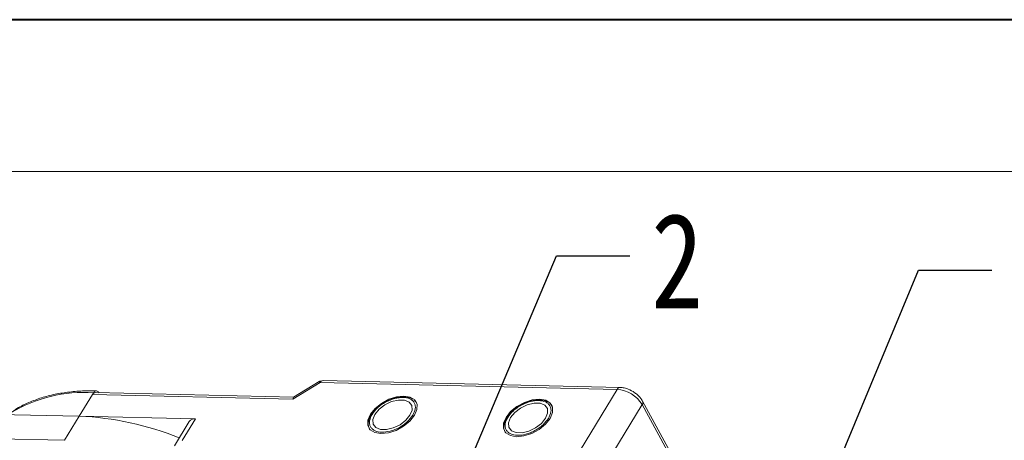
# Model space of a CAD drawing. Header units: millimetres. Extents: x -645 to 830, y -176 to 857.
# Tile 69 of 77: x 380 to 493, y 808 to 857. Entities that reach past the tile are written whole.
import ezdxf

# ---------------------------------------------------------------- set-up
doc = ezdxf.new("R2010")
doc.units = ezdxf.units.MM
doc.styles.get("Standard").update_dxf_attribs({"font": '仿宋_GB2312.ttf', "width": 0.8})
doc.dimstyles.new('ISO-25.1', dxfattribs={"dimtxt": 6, "dimasz": 5, "dimexe": 3.5, "dimexo": 0.625, "dimgap": 1.5, "dimtad": 1, "dimtoh": 1, "dimtxsty": 'Standard', "dimcen": 2.5, "dimadec": 0, "dimazin": 0, "dimtfac": 1, "dimtmove": 0, "dimatfit": 3, "dimfxl": 0, "dimarcsym": 0})

msp = doc.modelspace()

# ---------------------------------------------------------------- linework, layer by layer
at = {"color": 7, "lineweight": 40}
msp.add_line((816.041, 856.588), (-644.786, 856.588), dxfattribs=at)
at = {"color": 7, "lineweight": 13}
msp.add_line((798.65, 839.197), (-557.832, 839.197), dxfattribs=at)
at = {"color": 7, "linetype": 'Continuous', "lineweight": 15}
for p, q in [((411.147, 813.145), (414.263, 815.034)), ((414.163, 815.144), (411.226, 813.364)), ((414.263, 815.034), (448.229, 814.255)), ((448.557, 814.479), (414.591, 815.259)), ((448.229, 814.255), (444.027, 807.35)), ((386.71, 811.185), (388.223, 813.671)), ((388.223, 813.671), (388.34, 813.865)), ((388.223, 813.671), (411.147, 813.145)), ((411.244, 813.375), (388.551, 813.896)), ((425.195, 812.838), (425.019, 812.996)), ((425.222, 812.821), (425.284, 812.739)), ((440.711, 812.482), (440.534, 812.64)), ((440.738, 812.465), (440.799, 812.383)), ((446.898, 805.603), (451.099, 812.508)), ((451.099, 812.508), (470.033, 777.9)), ((470.081, 778.295), (451.148, 812.903)), ((375.443, 811.444), (386.71, 811.185)), ((386.71, 811.185), (385.029, 808.423)), ((400.004, 810.88), (386.71, 811.185)), ((398.491, 808.394), (400.004, 810.88)), ((420.249, 811.565), (420.152, 811.429)), ((435.764, 811.209), (435.668, 811.073)), ((399.271, 810.569), (397.59, 807.806)), ((385.029, 808.423), (352.983, 809.159))]:
    msp.add_line(p, q, dxfattribs=at)
at = {"color": 7, "linetype": 'Continuous', "lineweight": 15, "flags": 128}
for points in [[(421.22, 809.189), (422.064, 809.277), (422.953, 809.567), (423.801, 810.031), (424.524, 810.623), (425.053, 811.286), (425.334, 811.954), (425.342, 812.563), (425.074, 813.053), (424.557, 813.375), (423.842, 813.498), (422.999, 813.411), (422.11, 813.121), (421.262, 812.657), (420.539, 812.064), (420.01, 811.402), (419.728, 810.733), (419.721, 810.124), (419.989, 809.635), (420.505, 809.313), (421.22, 809.189)], [(436.736, 808.833), (437.579, 808.921), (438.468, 809.211), (439.316, 809.674), (440.04, 810.267), (440.568, 810.93), (440.85, 811.598), (440.857, 812.207), (440.589, 812.697), (440.073, 813.019), (439.358, 813.142), (438.515, 813.055), (437.625, 812.765), (436.778, 812.301), (436.054, 811.708), (435.526, 811.045), (435.244, 810.377), (435.237, 809.768), (435.504, 809.279), (436.021, 808.957), (436.736, 808.833)], [(420.527, 811.39), (420.292, 810.801), (420.326, 810.278), (420.627, 809.884), (421.157, 809.665), (421.853, 809.649), (422.631, 809.838), (423.397, 810.208), (424.058, 810.715), (424.535, 811.298), (424.771, 811.886), (424.736, 812.409), (424.436, 812.804), (423.906, 813.022), (423.21, 813.038), (422.432, 812.85), (421.666, 812.48), (421.005, 811.973), (420.527, 811.39)], [(436.043, 811.034), (435.807, 810.445), (435.842, 809.922), (436.142, 809.528), (436.673, 809.309), (437.369, 809.293), (438.146, 809.482), (438.912, 809.852), (439.574, 810.359), (440.051, 810.942), (440.286, 811.53), (440.252, 812.053), (439.951, 812.448), (439.421, 812.666), (438.725, 812.682), (437.947, 812.494), (437.181, 812.124), (436.52, 811.617), (436.043, 811.034)]]:
    msp.add_lwpolyline(points, dxfattribs=at)
at = {"color": 7, "linetype": 'Continuous', "lineweight": 15}
for centre, radius, start, end in [((414.054, 814.945), 0.227, 23.18215, 61.51272), ((414.622, 814.861), 0.398, 94.37574, 154.30043), ((448.582, 814.09), 0.39, 93.60488, 154.98655), ((447.979, 810.612), 3.651, 31.28833, 86.07738), ((387.197, 798.045), 15.861, 85.8654, 121.58418), ((388.582, 813.498), 0.398, 94.37574, 154.30043), ((450.803, 812.745), 0.379, 321.38407, 25.00429), ((385.344, 777.256), 33.957, 67.86279, 87.69424), ((399.902, 810.103), 0.784, 82.52877, 143.52648)]:
    msp.add_arc(centre, radius, start, end, dxfattribs=at)
msp.add_ellipse((411.457, 812.578), major_axis=(-0.212, 0.794), ratio=0.2893979, start_param=0.0842613, end_param=0.7010556, dxfattribs=at)
for points, knots in [([(414.591, 815.256), (414.496, 815.252), (414.343, 815.247), (414.216, 815.165), (414.169, 815.134)], [0, 0, 0, 0, 0.6262027, 1, 1, 1, 1]), ([(450.047, 814.011), (449.81, 814.136), (449.481, 814.311), (448.981, 814.437), (448.719, 814.491), (448.563, 814.478), (448.558, 814.478)], [0, 0, 0, 0, 0.4884257, 0.6775737, 0.9886165, 1, 1, 1, 1]), ([(388.677, 814.074), (388.294, 814.083), (387.305, 814.108), (385.789, 813.998), (384.13, 813.757), (382.562, 813.374), (381.099, 812.846), (379.919, 812.291), (379.29, 811.858), (379.058, 811.699)], [0, 0, 0, 0, 0.1004176, 0.2592886, 0.4190916, 0.5798546, 0.7417447, 0.9050841, 1, 1, 1, 1]), ([(388.34, 813.865), (388.382, 813.92), (388.464, 814.032), (388.618, 814.1), (388.773, 814.081), (388.901, 813.987), (388.962, 813.889), (388.987, 813.85)], [0, 0, 0, 0, 0.2146939, 0.4293877, 0.6440816, 0.8587754, 1, 1, 1, 1]), ([(420.204, 811.397), (420.387, 811.646), (420.671, 812.031), (421.243, 812.488), (421.735, 812.797), (422.263, 813.048), (422.951, 813.275), (423.771, 813.381), (424.441, 813.241), (424.837, 812.989), (425.05, 812.721), (425.159, 812.399), (425.166, 811.928), (424.98, 811.541), (424.859, 811.29)], [0, 0, 0, 0, 0.1197215, 0.184837, 0.25, 0.3151155, 0.3802785, 0.5, 0.6197215, 0.684837, 0.75, 0.8151155, 0.8802785, 1, 1, 1, 1]), ([(424.857, 813.14), (424.703, 813.213), (424.381, 813.364), (423.81, 813.418), (423.265, 813.372), (422.77, 813.263), (422.26, 813.097), (421.91, 812.921), (421.72, 812.826)], [0, 0, 0, 0, 0.19129012, 0.3970639, 0.55981796, 0.68675627, 0.83029527, 1, 1, 1, 1]), ([(451.136, 812.9), (451.104, 812.964), (451.016, 813.141), (450.782, 813.421), (450.455, 813.74), (450.183, 813.92), (450.047, 814.011)], [0, 0, 0, 0, 0.1442766, 0.4028475, 0.7004322, 1, 1, 1, 1]), ([(421.72, 812.826), (421.467, 812.672), (421.113, 812.456), (420.677, 812.073), (420.417, 811.813), (420.287, 811.621), (420.249, 811.565)], [0, 0, 0, 0, 0.4319464, 0.6042616, 0.8844186, 1, 1, 1, 1]), ([(435.72, 811.041), (435.903, 811.29), (436.186, 811.675), (436.758, 812.132), (437.251, 812.441), (437.779, 812.692), (438.467, 812.919), (439.286, 813.025), (439.956, 812.885), (440.353, 812.633), (440.566, 812.365), (440.674, 812.043), (440.682, 811.572), (440.495, 811.185), (440.374, 810.934)], [0, 0, 0, 0, 0.1197215, 0.184837, 0.25, 0.3151155, 0.3802785, 0.5, 0.6197215, 0.684837, 0.75, 0.8151155, 0.8802785, 1, 1, 1, 1]), ([(437.236, 812.47), (436.983, 812.316), (436.628, 812.1), (436.192, 811.717), (435.933, 811.457), (435.802, 811.265), (435.764, 811.209)], [0, 0, 0, 0, 0.4319464, 0.6042616, 0.8844186, 1, 1, 1, 1]), ([(440.373, 812.784), (440.218, 812.857), (439.897, 813.008), (439.326, 813.062), (438.781, 813.016), (438.285, 812.907), (437.775, 812.741), (437.425, 812.565), (437.236, 812.47)], [0, 0, 0, 0, 0.1912901, 0.3970639, 0.559818, 0.6867563, 0.8302953, 1, 1, 1, 1]), ([(420.152, 811.429), (420.127, 811.394), (419.999, 811.218), (419.855, 810.882), (419.748, 810.432), (419.765, 809.99), (419.902, 809.746), (419.968, 809.628)], [0, 0, 0, 0, 0.0556073, 0.2846908, 0.52115, 0.7696953, 1, 1, 1, 1]), ([(424.859, 811.29), (424.675, 811.041), (424.392, 810.656), (423.82, 810.199), (423.327, 809.89), (422.8, 809.64), (422.111, 809.412), (421.292, 809.307), (420.622, 809.447), (420.226, 809.699), (420.013, 809.966), (419.904, 810.289), (419.896, 810.759), (420.083, 811.146), (420.204, 811.397)], [0, 0, 0, 0, 0.1197215, 0.184837, 0.25, 0.3151155, 0.3802785, 0.5, 0.6197215, 0.684837, 0.75, 0.8151155, 0.8802785, 1, 1, 1, 1]), ([(435.668, 811.073), (435.643, 811.038), (435.514, 810.862), (435.371, 810.526), (435.264, 810.076), (435.28, 809.634), (435.417, 809.39), (435.483, 809.272)], [0, 0, 0, 0, 0.0556073, 0.2846908, 0.52115, 0.7696953, 1, 1, 1, 1]), ([(440.374, 810.934), (440.191, 810.685), (439.908, 810.3), (439.336, 809.843), (438.843, 809.534), (438.315, 809.284), (437.627, 809.056), (436.807, 808.951), (436.138, 809.091), (435.741, 809.343), (435.528, 809.61), (435.42, 809.933), (435.412, 810.403), (435.599, 810.79), (435.72, 811.041)], [0, 0, 0, 0, 0.1197215, 0.184837, 0.25, 0.3151155, 0.3802785, 0.5, 0.6197215, 0.684837, 0.75, 0.8151155, 0.8802785, 1, 1, 1, 1])]:
    msp.add_open_spline(points, degree=3, knots=knots, dxfattribs=at)

# ---------------------------------------------------------------- texts
at = {"color": 5, "lineweight": 9, "insert": (452.132, 834.435), "char_height": 10.89, "width": 1.6335, "attachment_point": 1}
msp.add_mtext('2', dxfattribs=at)

# ---------------------------------------------------------------- leaders
at = {"color": 5, "lineweight": 9}
for points in [[(428.786, 799.893), (441.289, 829.535), (449.682, 829.535)], [(464.057, 782.938), (482.699, 827.906), (491.092, 827.906)]]:
    msp.add_leader(points, dimstyle='ISO-25.1', override={"dimgap": 1.5, "dimtad": 0, "dimldrblk": 'Dot'}, dxfattribs=at)

doc.saveas('drawing.dxf')
